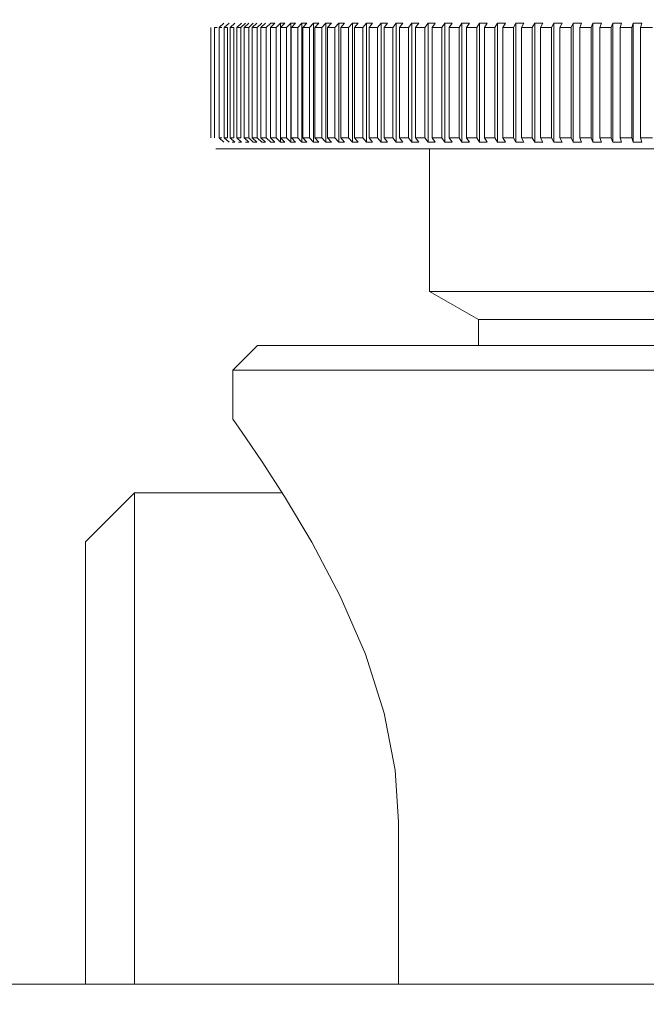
# Model space of a CAD drawing. Header units: millimetres. Extents: x 3925 to 5043, y -86 to 778.
# Tile 42 of 159: x 4367 to 4370, y 223 to 228. Entities that reach past the tile are written whole.
import ezdxf

# ---------------------------------------------------------------- set-up
doc = ezdxf.new("R2010")
doc.units = ezdxf.units.MM
doc.header["$LTSCALE"] = 46.255
doc.header["$PDMODE"] = 3
doc.header["$PDSIZE"] = 1
doc.layers.get('Defpoints').update_dxf_attribs({"linetype": 'CONTINUOUS'})
doc.layers.add('140-154101-01_RIGGDXF_DIMENSION', color=7, linetype='CONTINUOUS')
doc.layers.add('140-155102-0DXF_CONTINUOUS_LINE', color=7, linetype='CONTINUOUS')
doc.styles.add('SLDTEXTSTYLE0', font='arialbd.ttf', dxfattribs={"height": 5.5})
doc.dimstyles.new('SLDDIMSTYLE2', dxfattribs={"dimtxt": 5.650301, "dimasz": 4.572, "dimexe": 0, "dimexo": 0.0625, "dimgap": 1.412575, "dimtad": 0, "dimtih": 1, "dimtoh": 1, "dimlfac": 3.5, "dimrnd": 1e-09, "dimzin": 4, "dimdsep": 46, "dimtxsty": 'SLDTEXTSTYLE0', "dimsah": 1, "dimcen": 0.09, "dimadec": 0, "dimazin": 1, "dimtol": 1, "dimtp": 0.5, "dimtm": 0.5, "dimtfac": 1, "dimtdec": 1, "dimtofl": 0, "dimtmove": 0, "dimatfit": 3, "dimfxl": 1, "dimfrac": 2, "dimtolj": 1, "dimarcsym": 0})

# ---------------------------------------------------------------- blocks, each defined once
blk = doc.blocks.new('*D67')
at = {"layer": '140-154101-01_RIGGDXF_DIMENSION', "color": 0, "linetype": 'Continuous', "lineweight": -2}
for p, q in [((4333.4706, 263.8912), (4333.4706, 182.3141)), ((4357.8456, 258.6127), (4357.8456, 182.3141)), ((4337.4706, 182.3141), (4353.8456, 182.3141)), ((4357.8456, 182.3141), (4405.313, 182.3141))]:
    blk.add_line(p, q, dxfattribs=at)
at = {"layer": '140-154101-01_RIGGDXF_DIMENSION', "color": 0, "linetype": 'Continuous'}
for points in [[(4337.4706, 182.9807), (4337.4706, 181.6474), (4333.4706, 182.3141)], [(4353.8456, 182.9807), (4353.8456, 181.6474), (4357.8456, 182.3141)]]:
    blk.add_solid(points, dxfattribs=at)
at = {"layer": 'Defpoints', "color": 0, "linetype": 'Continuous'}
for p in [(4333.4706, 263.9537), (4357.8456, 258.6752), (4357.8456, 182.3141)]:
    blk.add_point(p, dxfattribs=at)
at = {"layer": '140-154101-01_RIGGDXF_DIMENSION', "color": 0, "linetype": 'Continuous', "insert": (4383.5793, 187.2626), "char_height": 5.5, "attachment_point": 5, "style": 'SLDTEXTSTYLE0'}
blk.add_mtext('\\A1;97.50 [3.84]', dxfattribs=at)

msp = doc.modelspace()

# ---------------------------------------------------------------- linework, layer by layer
at = {"layer": '140-155102-0DXF_CONTINUOUS_LINE', "color": 7, "linetype": 'Continuous', "lineweight": 0}
for p, q in [((4367.9245, 228.2198), (4367.9001, 228.1976)), ((4367.9507, 228.2198), (4367.9265, 228.1976)), ((4367.9806, 228.2198), (4367.9566, 228.1976)), ((4368.0141, 228.2198), (4367.9904, 228.1976)), ((4368.0113, 228.1976), (4368.0349, 228.2198)), ((4368.0512, 228.2198), (4368.0279, 228.1976)), ((4368.0507, 228.1976), (4368.0741, 228.2198)), ((4368.0919, 228.2198), (4368.0689, 228.1976)), ((4368.0938, 228.1976), (4368.1168, 228.2198)), ((4368.1361, 228.2198), (4368.1134, 228.1976)), ((4368.1403, 228.1976), (4368.163, 228.2198)), ((4368.1838, 228.2198), (4368.1615, 228.1976)), ((4368.163, 228.2198), (4368.1838, 228.2198)), ((4368.1903, 228.1976), (4368.2126, 228.2198)), ((4368.2126, 227.6126), (4368.2126, 228.2198)), ((4368.2126, 228.2198), (4368.2348, 228.2198)), ((4368.2348, 228.2198), (4368.2129, 228.1976)), ((4368.2437, 228.1976), (4368.2656, 228.2198)), ((4368.2655, 228.2198), (4368.2892, 228.2198)), ((4368.2656, 227.6126), (4368.2656, 228.2198)), ((4368.2892, 228.2198), (4368.2678, 228.1976)), ((4368.3004, 228.1976), (4368.3218, 228.2198)), ((4368.3218, 227.6126), (4368.3218, 228.2198)), ((4368.3218, 228.2198), (4368.3469, 228.2198)), ((4368.3468, 228.2198), (4368.3259, 228.1976)), ((4368.3604, 228.1976), (4368.3813, 228.2198)), ((4368.3813, 227.6126), (4368.3813, 228.2198)), ((4368.3813, 228.2198), (4368.4077, 228.2198)), ((4368.4077, 228.2198), (4368.3872, 228.1976)), ((4368.4235, 228.1976), (4368.4439, 228.2198)), ((4368.4439, 227.6126), (4368.4439, 228.2198)), ((4368.4439, 228.2198), (4368.4717, 228.2198)), ((4368.4716, 228.2198), (4368.4517, 228.1976)), ((4368.4897, 228.1976), (4368.5097, 228.2198)), ((4368.5096, 228.2198), (4368.5387, 228.2198)), ((4368.5097, 227.6126), (4368.5097, 228.2198)), ((4368.5386, 228.2198), (4368.5193, 228.1976)), ((4368.559, 228.1976), (4368.5784, 228.2198)), ((4368.5783, 228.2198), (4368.6086, 228.2198)), ((4368.5784, 227.6126), (4368.5784, 228.2198)), ((4368.6086, 228.2198), (4368.5898, 228.1976)), ((4368.6312, 228.1976), (4368.65, 228.2198)), ((4368.65, 227.6126), (4368.65, 228.2198)), ((4368.65, 228.2198), (4368.6815, 228.2198)), ((4368.6815, 228.2198), (4368.6632, 228.1976)), ((4368.7062, 228.1976), (4368.7245, 228.2198)), ((4368.7244, 228.2198), (4368.7571, 228.2198)), ((4368.7245, 227.6126), (4368.7245, 228.2198)), ((4368.7571, 228.2198), (4368.7395, 228.1976)), ((4368.784, 228.1976), (4368.8017, 228.2198)), ((4368.8016, 228.2198), (4368.8355, 228.2198)), ((4368.8017, 227.6126), (4368.8017, 228.2198)), ((4368.8354, 228.2198), (4368.8185, 228.1976)), ((4368.8645, 228.1976), (4368.8815, 228.2198)), ((4368.8815, 227.6126), (4368.8815, 228.2198)), ((4368.8815, 228.2198), (4368.9164, 228.2198)), ((4368.9164, 228.2198), (4368.9, 228.1976)), ((4368.9476, 228.1976), (4368.9639, 228.2198)), ((4368.9638, 228.2198), (4368.9998, 228.2198)), ((4368.9639, 227.6126), (4368.9639, 228.2198)), ((4368.9998, 228.2198), (4368.9842, 228.1976)), ((4369.0331, 228.1976), (4369.0487, 228.2198)), ((4369.0487, 228.2198), (4369.0857, 228.2198)), ((4369.0487, 227.6126), (4369.0487, 228.2198)), ((4369.0856, 228.2198), (4369.0707, 228.1976)), ((4369.1209, 228.1976), (4369.1359, 228.2198)), ((4369.1358, 228.2198), (4369.1738, 228.2198)), ((4369.1359, 227.6126), (4369.1359, 228.2198)), ((4369.1738, 228.2198), (4369.1595, 228.1976)), ((4369.211, 228.1976), (4369.2253, 228.2198)), ((4369.2252, 228.2198), (4369.2641, 228.2198)), ((4369.2253, 227.6126), (4369.2253, 228.2198)), ((4369.2641, 228.2198), (4369.2506, 228.1976)), ((4369.3033, 228.1976), (4369.3168, 228.2198)), ((4369.3168, 228.2198), (4369.3565, 228.2198)), ((4369.3168, 227.6126), (4369.3168, 228.2198)), ((4369.3565, 228.2198), (4369.3437, 228.1976)), ((4369.3976, 228.1976), (4369.4103, 228.2198)), ((4369.4103, 228.2198), (4369.4509, 228.2198)), ((4369.4103, 227.6126), (4369.4103, 228.2198)), ((4369.4509, 228.2198), (4369.4389, 228.1976)), ((4369.4938, 228.1976), (4369.5058, 228.2198)), ((4369.5057, 228.2198), (4369.5471, 228.2198)), ((4369.5058, 227.6126), (4369.5058, 228.2198)), ((4369.5471, 228.2198), (4369.5359, 228.1976)), ((4369.5918, 228.1976), (4369.603, 228.2198)), ((4369.603, 228.2198), (4369.6451, 228.2198)), ((4369.603, 227.6126), (4369.603, 228.2198)), ((4369.6451, 228.2198), (4369.6346, 228.1976)), ((4369.6915, 228.1976), (4369.7019, 228.2198)), ((4369.7019, 228.2198), (4369.7447, 228.2198)), ((4369.7019, 227.6126), (4369.7019, 228.2198)), ((4369.7446, 228.2198), (4369.735, 228.1976)), ((4369.7927, 228.1976), (4369.8024, 228.2198)), ((4369.8023, 228.2198), (4369.8457, 228.2198)), ((4369.8024, 227.6126), (4369.8024, 228.2198)), ((4369.8457, 228.2198), (4369.8369, 228.1976)), ((4369.8954, 228.1976), (4369.9042, 228.2198)), ((4369.9042, 228.2198), (4369.9482, 228.2198)), ((4369.9042, 227.6126), (4369.9042, 228.2198)), ((4369.9481, 228.2198), (4369.9401, 228.1976)), ((4369.9994, 228.1976), (4370.0074, 228.2198)), ((4370.0073, 228.2198), (4370.0518, 228.2198)), ((4370.0074, 227.6126), (4370.0074, 228.2198)), ((4370.0518, 228.2198), (4370.0447, 228.1976)), ((4367.8584, 227.6348), (4367.8584, 228.1976)), ((4367.8773, 227.6348), (4367.8773, 228.1976)), ((4367.9, 227.6348), (4367.9, 228.1976)), ((4367.9264, 227.6348), (4367.9264, 228.1976)), ((4367.9432, 227.6348), (4367.9432, 228.1976)), ((4367.9566, 227.6348), (4367.9566, 228.1976)), ((4367.9754, 227.6348), (4367.9754, 228.1976)), ((4367.9904, 227.6348), (4367.9904, 228.1976)), ((4368.0113, 227.6348), (4368.0113, 228.1976)), ((4368.0278, 227.6348), (4368.0278, 228.1976)), ((4368.0507, 227.6348), (4368.0507, 228.1976)), ((4368.0688, 227.6348), (4368.0688, 228.1976)), ((4368.0938, 227.6348), (4368.0938, 228.1976)), ((4368.1134, 227.6348), (4368.1134, 228.1976)), ((4368.1403, 227.6348), (4368.1403, 228.1976)), ((4368.1614, 227.6348), (4368.1614, 228.1976)), ((4368.1903, 227.6348), (4368.1903, 228.1976)), ((4368.2129, 227.6348), (4368.2129, 228.1976)), ((4368.2437, 227.6348), (4368.2437, 228.1976)), ((4368.2677, 227.6348), (4368.2677, 228.1976)), ((4368.3004, 227.6348), (4368.3004, 228.1976)), ((4368.3258, 227.6348), (4368.3258, 228.1976)), ((4368.3604, 227.6348), (4368.3604, 228.1976)), ((4368.3872, 227.6348), (4368.3872, 228.1976)), ((4368.4235, 227.6348), (4368.4235, 228.1976)), ((4368.4516, 227.6348), (4368.4516, 228.1976)), ((4368.4897, 227.6348), (4368.4897, 228.1976)), ((4368.5192, 227.6348), (4368.5192, 228.1976)), ((4368.559, 227.6348), (4368.559, 228.1976)), ((4368.5897, 227.6348), (4368.5897, 228.1976)), ((4368.6312, 227.6348), (4368.6312, 228.1976)), ((4368.6632, 227.6348), (4368.6632, 228.1976)), ((4368.7062, 227.6348), (4368.7062, 228.1976)), ((4368.7394, 227.6348), (4368.7394, 228.1976)), ((4368.784, 227.6348), (4368.784, 228.1976)), ((4368.8184, 227.6348), (4368.8184, 228.1976)), ((4368.8645, 227.6348), (4368.8645, 228.1976)), ((4368.9, 227.6348), (4368.9, 228.1976)), ((4368.9476, 227.6348), (4368.9476, 228.1976)), ((4368.9841, 227.6348), (4368.9841, 228.1976)), ((4369.0331, 227.6348), (4369.0331, 228.1976)), ((4369.0706, 227.6348), (4369.0706, 228.1976)), ((4369.1209, 227.6348), (4369.1209, 228.1976)), ((4369.1595, 227.6348), (4369.1595, 228.1976)), ((4369.211, 227.6348), (4369.211, 228.1976)), ((4369.2505, 227.6348), (4369.2505, 228.1976)), ((4369.3033, 227.6348), (4369.3033, 228.1976)), ((4369.3437, 227.6348), (4369.3437, 228.1976)), ((4369.3976, 227.6348), (4369.3976, 228.1976)), ((4369.4388, 227.6348), (4369.4388, 228.1976)), ((4369.4938, 227.6348), (4369.4938, 228.1976)), ((4369.5358, 227.6348), (4369.5358, 228.1976)), ((4369.5918, 227.6348), (4369.5918, 228.1976)), ((4369.6346, 227.6348), (4369.6346, 228.1976)), ((4369.6915, 227.6348), (4369.6915, 228.1976)), ((4369.7349, 227.6348), (4369.7349, 228.1976)), ((4369.7927, 227.6348), (4369.7927, 228.1976)), ((4369.8368, 227.6348), (4369.8368, 228.1976)), ((4369.8954, 227.6348), (4369.8954, 228.1976)), ((4369.9401, 227.6348), (4369.9401, 228.1976)), ((4369.9994, 227.6348), (4369.9994, 228.1976)), ((4370.0446, 227.6348), (4370.0446, 228.1976)), ((4367.9001, 227.6348), (4367.9245, 227.6126)), ((4367.9265, 227.6348), (4367.9507, 227.6126)), ((4367.9566, 227.6348), (4367.9806, 227.6126)), ((4367.9806, 227.6126), (4367.9674, 227.6126)), ((4367.9904, 227.6348), (4368.0141, 227.6126)), ((4368.0141, 227.6126), (4367.9993, 227.6126)), ((4368.0279, 227.6348), (4368.0512, 227.6126)), ((4368.0513, 227.6126), (4368.0349, 227.6126)), ((4368.0741, 227.6126), (4368.0507, 227.6348)), ((4368.0689, 227.6348), (4368.0919, 227.6126)), ((4368.0919, 227.6126), (4368.0741, 227.6126)), ((4368.1168, 227.6126), (4368.0938, 227.6348)), ((4368.1134, 227.6348), (4368.1361, 227.6126)), ((4368.1361, 227.6126), (4368.1168, 227.6126)), ((4368.163, 227.6126), (4368.1403, 227.6348)), ((4368.1615, 227.6348), (4368.1838, 227.6126)), ((4368.1838, 227.6126), (4368.163, 227.6126)), ((4368.2126, 227.6126), (4368.1903, 227.6348)), ((4368.2348, 227.6126), (4368.2126, 227.6126)), ((4368.2129, 227.6348), (4368.2348, 227.6126)), ((4368.2656, 227.6126), (4368.2437, 227.6348)), ((4368.2892, 227.6126), (4368.2655, 227.6126)), ((4368.2678, 227.6348), (4368.2892, 227.6126)), ((4368.3218, 227.6126), (4368.3004, 227.6348)), ((4368.3469, 227.6126), (4368.3218, 227.6126)), ((4368.3259, 227.6348), (4368.3468, 227.6126)), ((4368.3813, 227.6126), (4368.3604, 227.6348)), ((4368.4077, 227.6126), (4368.3813, 227.6126)), ((4368.3872, 227.6348), (4368.4077, 227.6126)), ((4368.4439, 227.6126), (4368.4235, 227.6348)), ((4368.4717, 227.6126), (4368.4439, 227.6126)), ((4368.4517, 227.6348), (4368.4716, 227.6126)), ((4368.5097, 227.6126), (4368.4897, 227.6348)), ((4368.5387, 227.6126), (4368.5096, 227.6126)), ((4368.5193, 227.6348), (4368.5386, 227.6126)), ((4368.5784, 227.6126), (4368.559, 227.6348)), ((4368.6086, 227.6126), (4368.5783, 227.6126)), ((4368.5898, 227.6348), (4368.6086, 227.6126)), ((4368.65, 227.6126), (4368.6312, 227.6348)), ((4368.6815, 227.6126), (4368.65, 227.6126)), ((4368.6632, 227.6348), (4368.6815, 227.6126)), ((4368.7245, 227.6126), (4368.7062, 227.6348)), ((4368.7571, 227.6126), (4368.7244, 227.6126)), ((4368.7395, 227.6348), (4368.7571, 227.6126)), ((4368.8017, 227.6126), (4368.784, 227.6348)), ((4368.8355, 227.6126), (4368.8016, 227.6126)), ((4368.8185, 227.6348), (4368.8354, 227.6126)), ((4368.8815, 227.6126), (4368.8645, 227.6348)), ((4368.9164, 227.6126), (4368.8815, 227.6126)), ((4368.9, 227.6348), (4368.9164, 227.6126)), ((4368.9639, 227.6126), (4368.9476, 227.6348)), ((4368.9998, 227.6126), (4368.9638, 227.6126)), ((4368.9842, 227.6348), (4368.9998, 227.6126)), ((4369.0487, 227.6126), (4369.0331, 227.6348)), ((4369.0857, 227.6126), (4369.0487, 227.6126)), ((4369.0707, 227.6348), (4369.0856, 227.6126)), ((4369.1359, 227.6126), (4369.1209, 227.6348)), ((4369.1738, 227.6126), (4369.1358, 227.6126)), ((4369.1595, 227.6348), (4369.1738, 227.6126)), ((4369.2253, 227.6126), (4369.211, 227.6348)), ((4369.2641, 227.6126), (4369.2252, 227.6126)), ((4369.2506, 227.6348), (4369.2641, 227.6126)), ((4369.3168, 227.6126), (4369.3033, 227.6348)), ((4369.3565, 227.6126), (4369.3168, 227.6126)), ((4369.3437, 227.6348), (4369.3565, 227.6126)), ((4369.4103, 227.6126), (4369.3976, 227.6348)), ((4369.4509, 227.6126), (4369.4103, 227.6126)), ((4369.4389, 227.6348), (4369.4509, 227.6126)), ((4369.5058, 227.6126), (4369.4938, 227.6348)), ((4369.5471, 227.6126), (4369.5057, 227.6126)), ((4369.5359, 227.6348), (4369.5471, 227.6126)), ((4369.603, 227.6126), (4369.5918, 227.6348)), ((4369.6451, 227.6126), (4369.603, 227.6126)), ((4369.6346, 227.6348), (4369.6451, 227.6126)), ((4369.7019, 227.6126), (4369.6915, 227.6348)), ((4369.7447, 227.6126), (4369.7019, 227.6126)), ((4369.735, 227.6348), (4369.7446, 227.6126)), ((4369.8024, 227.6126), (4369.7927, 227.6348)), ((4369.8457, 227.6126), (4369.8023, 227.6126)), ((4369.8369, 227.6348), (4369.8457, 227.6126)), ((4369.9042, 227.6126), (4369.8954, 227.6348)), ((4369.9482, 227.6126), (4369.9042, 227.6126)), ((4369.9401, 227.6348), (4369.9481, 227.6126)), ((4370.0074, 227.6126), (4369.9994, 227.6348)), ((4370.0518, 227.6126), (4370.0073, 227.6126)), ((4370.0447, 227.6348), (4370.0518, 227.6126)), ((4374.0573, 227.5787), (4367.8839, 227.5787)), ((4368.9706, 227.5787), (4368.9706, 226.8537)), ((4369.2194, 226.7101), (4368.9706, 226.8537)), ((4368.9706, 226.8537), (4372.9706, 226.8537)), ((4369.2194, 226.7101), (4372.7218, 226.7101)), ((4369.2194, 226.5787), (4369.2194, 226.7101)), ((4367.9706, 226.4537), (4368.0956, 226.5787)), ((4373.8456, 226.5787), (4368.0956, 226.5787)), ((4367.9706, 226.4537), (4367.9706, 226.2037)), ((4373.9706, 226.4537), (4367.9706, 226.4537)), ((4367.987, 226.1804), (4367.9706, 226.2037)), ((4367.2206, 225.5787), (4367.4706, 225.8287)), ((4367.4706, 225.8287), (4367.4706, 223.3287)), ((4368.2216, 225.8287), (4367.4706, 225.8287)), ((4367.2206, 225.5787), (4367.2206, 223.3287)), ((4368.8133, 224.1537), (4368.8133, 223.3287)), ((4328.4704, 223.3287), (4520.9704, 223.3287))]:
    msp.add_line(p, q, dxfattribs=at)
for points in [[(4367.8773, 228.1976), (4367.8815, 228.1977), (4367.8856, 228.1977), (4367.8898, 228.1976)], [(4367.9, 228.1976), (4367.9049, 228.1977), (4367.9097, 228.1977), (4367.9146, 228.1976)], [(4367.9264, 228.1976), (4367.932, 228.1977), (4367.9376, 228.1977), (4367.9431, 228.1976)], [(4367.9566, 228.1976), (4367.9628, 228.1977), (4367.9691, 228.1977), (4367.9754, 228.1976)], [(4367.9904, 228.1976), (4367.9973, 228.1977), (4368.0043, 228.1977), (4368.0112, 228.1976)], [(4368.0278, 228.1976), (4368.0355, 228.1977), (4368.0431, 228.1977), (4368.0507, 228.1976)], [(4368.0688, 228.1976), (4368.0772, 228.1977), (4368.0855, 228.1977), (4368.0938, 228.1976)], [(4368.1134, 228.1976), (4368.1224, 228.1977), (4368.1313, 228.1977), (4368.1403, 228.1976)], [(4368.1614, 228.1976), (4368.1711, 228.1977), (4368.1807, 228.1977), (4368.1903, 228.1976)], [(4368.2129, 228.1976), (4368.2232, 228.1977), (4368.2334, 228.1977), (4368.2437, 228.1976)], [(4368.2677, 228.1976), (4368.2786, 228.1977), (4368.2895, 228.1977), (4368.3004, 228.1976)], [(4368.3258, 228.1976), (4368.3373, 228.1977), (4368.3488, 228.1977), (4368.3603, 228.1976)], [(4368.3872, 228.1976), (4368.3993, 228.1977), (4368.4114, 228.1977), (4368.4235, 228.1976)], [(4368.4516, 228.1976), (4368.4643, 228.1977), (4368.477, 228.1977), (4368.4897, 228.1976)], [(4368.5192, 228.1976), (4368.5325, 228.1977), (4368.5457, 228.1977), (4368.559, 228.1976)], [(4368.5897, 228.1976), (4368.6036, 228.1977), (4368.6174, 228.1977), (4368.6312, 228.1976)], [(4368.6632, 228.1976), (4368.6775, 228.1977), (4368.6919, 228.1977), (4368.7062, 228.1976)], [(4368.7394, 228.1976), (4368.7543, 228.1977), (4368.7692, 228.1977), (4368.784, 228.1976)], [(4368.8184, 228.1976), (4368.8338, 228.1977), (4368.8491, 228.1977), (4368.8645, 228.1976)], [(4368.9, 228.1976), (4368.9159, 228.1977), (4368.9317, 228.1977), (4368.9476, 228.1976)], [(4368.9841, 228.1976), (4369.0004, 228.1977), (4369.0167, 228.1977), (4369.0331, 228.1976)], [(4369.0706, 228.1976), (4369.0874, 228.1977), (4369.1042, 228.1977), (4369.1209, 228.1976)], [(4369.1595, 228.1976), (4369.1767, 228.1977), (4369.1938, 228.1977), (4369.211, 228.1976)], [(4369.2505, 228.1976), (4369.2681, 228.1977), (4369.2857, 228.1977), (4369.3033, 228.1976)], [(4369.3437, 228.1976), (4369.3617, 228.1977), (4369.3796, 228.1977), (4369.3976, 228.1976)], [(4369.4388, 228.1976), (4369.4572, 228.1977), (4369.4755, 228.1977), (4369.4938, 228.1976)], [(4369.5358, 228.1976), (4369.5545, 228.1977), (4369.5731, 228.1977), (4369.5918, 228.1976)], [(4369.6346, 228.1976), (4369.6536, 228.1977), (4369.6725, 228.1977), (4369.6915, 228.1976)], [(4369.7349, 228.1976), (4369.7542, 228.1977), (4369.7735, 228.1977), (4369.7928, 228.1976)], [(4369.8368, 228.1976), (4369.8564, 228.1977), (4369.8759, 228.1977), (4369.8954, 228.1976)], [(4369.9401, 228.1976), (4369.9599, 228.1977), (4369.9796, 228.1977), (4369.9994, 228.1976)], [(4370.0446, 228.1976), (4370.0646, 228.1977), (4370.0846, 228.1977), (4370.1046, 228.1976)], [(4367.9146, 227.6348), (4367.9097, 227.6347), (4367.9049, 227.6347), (4367.9, 227.6348)], [(4367.9431, 227.6348), (4367.9376, 227.6347), (4367.932, 227.6347), (4367.9264, 227.6348)], [(4367.9754, 227.6348), (4367.9691, 227.6347), (4367.9628, 227.6347), (4367.9566, 227.6348)], [(4368.0112, 227.6348), (4368.0043, 227.6347), (4367.9973, 227.6347), (4367.9904, 227.6348)], [(4368.0507, 227.6348), (4368.0431, 227.6347), (4368.0355, 227.6347), (4368.0278, 227.6348)], [(4368.0938, 227.6348), (4368.0855, 227.6347), (4368.0772, 227.6347), (4368.0688, 227.6348)], [(4368.1403, 227.6348), (4368.1313, 227.6347), (4368.1224, 227.6347), (4368.1134, 227.6348)], [(4368.1903, 227.6348), (4368.1807, 227.6347), (4368.1711, 227.6347), (4368.1614, 227.6348)], [(4368.2437, 227.6348), (4368.2334, 227.6347), (4368.2232, 227.6347), (4368.2129, 227.6348)], [(4368.3004, 227.6348), (4368.2895, 227.6347), (4368.2786, 227.6347), (4368.2677, 227.6348)], [(4368.3603, 227.6348), (4368.3488, 227.6347), (4368.3373, 227.6347), (4368.3258, 227.6348)], [(4368.4235, 227.6348), (4368.4114, 227.6347), (4368.3993, 227.6347), (4368.3872, 227.6348)], [(4368.4897, 227.6348), (4368.477, 227.6347), (4368.4643, 227.6347), (4368.4516, 227.6348)], [(4368.559, 227.6348), (4368.5457, 227.6347), (4368.5325, 227.6347), (4368.5192, 227.6348)], [(4368.6312, 227.6348), (4368.6174, 227.6347), (4368.6036, 227.6347), (4368.5897, 227.6348)], [(4368.7062, 227.6348), (4368.6919, 227.6347), (4368.6775, 227.6347), (4368.6632, 227.6348)], [(4368.784, 227.6348), (4368.7692, 227.6347), (4368.7543, 227.6347), (4368.7394, 227.6348)], [(4368.8645, 227.6348), (4368.8491, 227.6347), (4368.8338, 227.6347), (4368.8184, 227.6348)], [(4368.9476, 227.6348), (4368.9317, 227.6347), (4368.9159, 227.6347), (4368.9, 227.6348)], [(4369.0331, 227.6348), (4369.0167, 227.6347), (4369.0004, 227.6347), (4368.9841, 227.6348)], [(4369.1209, 227.6348), (4369.1042, 227.6347), (4369.0874, 227.6347), (4369.0706, 227.6348)], [(4369.211, 227.6348), (4369.1938, 227.6347), (4369.1767, 227.6347), (4369.1595, 227.6348)], [(4369.3033, 227.6348), (4369.2857, 227.6347), (4369.2681, 227.6347), (4369.2505, 227.6348)], [(4369.3976, 227.6348), (4369.3796, 227.6347), (4369.3617, 227.6347), (4369.3437, 227.6348)], [(4369.4938, 227.6348), (4369.4755, 227.6347), (4369.4572, 227.6347), (4369.4388, 227.6348)], [(4369.5918, 227.6348), (4369.5731, 227.6347), (4369.5545, 227.6347), (4369.5358, 227.6348)], [(4369.6915, 227.6348), (4369.6725, 227.6347), (4369.6536, 227.6347), (4369.6346, 227.6348)], [(4369.7928, 227.6348), (4369.7735, 227.6347), (4369.7542, 227.6347), (4369.7349, 227.6348)], [(4369.8954, 227.6348), (4369.8759, 227.6347), (4369.8564, 227.6347), (4369.8368, 227.6348)], [(4369.9994, 227.6348), (4369.9796, 227.6347), (4369.9599, 227.6347), (4369.9401, 227.6348)], [(4370.1046, 227.6348), (4370.0846, 227.6347), (4370.0646, 227.6347), (4370.0446, 227.6348)], [(4368.372, 225.5783), (4368.2338, 225.8098), (4368.1199, 225.9862), (4368.037, 226.1086), (4367.987, 226.1804)], [(4368.8133, 224.1537), (4368.7966, 224.4173), (4368.7407, 224.7075), (4368.6451, 225.0078), (4368.517, 225.3034), (4368.372, 225.5783)]]:
    msp.add_lwpolyline(points, dxfattribs=at)

# ---------------------------------------------------------------- dimensions: what is measured, and where the dimension line sits
at = {"layer": '140-154101-01_RIGGDXF_DIMENSION', "color": 2, "linetype": 'Continuous'}
dim = msp.add_linear_dim(base=(4357.8456, 182.3141), p1=(4333.4706, 263.9537), p2=(4357.8456, 258.6752), dimstyle='SLDDIMSTYLE2', override={"dimtxt": 5, "dimasz": 4, "dimtad": 1, "dimtih": 0, "dimtoh": 0, "dimlfac": 4, "dimtol": 0, "dimtp": 0.01, "dimtm": 0.01, "dimtdec": 2, "dimtofl": 1, "dimtzin": 0}, dxfattribs=at)
dim.commit()
dim.dimension.update_dxf_attribs({"geometry": '*D67', "text_midpoint": (4383.5793, 182.3141), "dimtype": 160})

doc.saveas('drawing.dxf')
